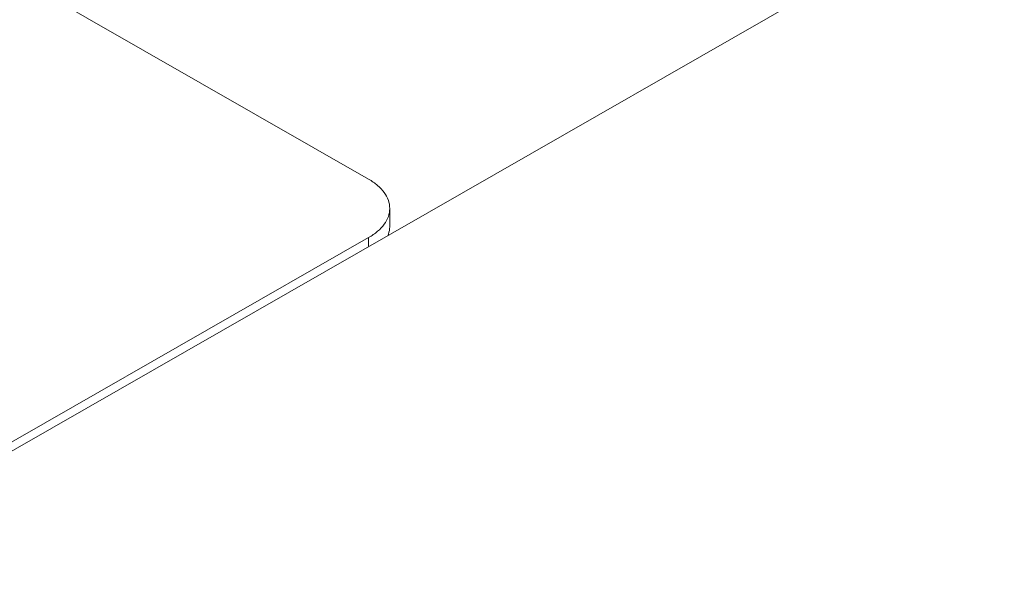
# Model space of a CAD drawing. Header units: centimetres. Extents: x -24.5 to 49.7, y -16.6 to 18.4.
# Tile 100 of 248: x -14.113 to -13.152, y -8.167 to -7.608. Entities that reach past the tile are written whole.
import ezdxf

# ---------------------------------------------------------------- set-up
doc = ezdxf.new("R2010")
doc.units = ezdxf.units.CM
doc.header["$MEASUREMENT"] = 0
doc.layers.add('layer 1', color=7, linetype='Continuous')

msp = doc.modelspace()

# ---------------------------------------------------------------- linework, layer by layer
at = {"layer": 'layer 1', "color": 1, "lineweight": 0}
msp.add_open_spline([(24.98821, 18.39808), (24.98821, 18.39808), (24.98821, -16.60193), (24.98821, -16.60193), (24.98821, -16.60193), (-24.51772, -16.60193), (-24.51772, -16.60193), (-24.51772, -16.60193), (-24.51772, 18.39808), (-24.51772, 18.39808), (-24.51772, 18.39808), (24.98821, 18.39808), (24.98821, 18.39808)], degree=3, knots=[0, 0, 0, 0, 0.25, 0.25, 0.25, 0.5, 0.5, 0.5, 0.75, 0.75, 0.75, 1, 1, 1, 1], dxfattribs=at)
at = {"layer": 'layer 1', "color": 5, "lineweight": 0}
msp.add_open_spline([(-23.26688, 17.18067), (-23.26688, 17.18067), (-23.26688, -15.60944), (-23.26688, -15.60944), (-23.26688, -15.60944), (23.98644, -15.60944), (23.98644, -15.60944)], degree=3, knots=[0, 0, 0, 0, 0.5, 0.5, 0.5, 1, 1, 1, 1], dxfattribs=at)
at = {"layer": 'layer 1', "lineweight": 9}
for points in [[(-18.95873, -7.952), (-18.95873, -7.952), (-13.17496, -4.63457), (-13.17496, -4.63457)], [(-18.91328, -7.95642), (-18.91328, -7.95642), (-13.12951, -4.63898), (-13.12951, -4.63898)], [(-13.24876, -7.52891), (-13.24876, -7.52891), (-15.35059, -8.73447), (-15.35059, -8.73447)], [(-14.10114, -7.57524), (-14.10114, -7.57524), (-13.77248, -7.76376), (-13.77248, -7.76376)], [(-15.1136, -11.88825), (-15.1136, -11.88825), (-7.7056, -7.63919), (-7.7056, -7.63919)], [(-7.69027, -7.64798), (-7.69027, -7.64798), (-15.09828, -11.89705), (-15.09828, -11.89705)], [(-15.01708, -11.94361), (-15.01708, -11.94361), (-7.61107, -7.6957), (-7.61107, -7.6957)], [(-7.57273, -7.75186), (-7.57273, -7.75186), (-14.96955, -11.9945), (-14.96955, -11.9945)], [(-13.7519, -7.80952), (-13.7519, -7.80952), (-13.7519, -7.79226), (-13.7519, -7.79226)], [(-15.35059, -8.72593), (-15.35059, -8.72593), (-13.77248, -7.82075), (-13.77248, -7.82075)], [(-13.77248, -7.8293), (-13.77248, -7.8293), (-13.77248, -7.82075), (-13.77248, -7.82075)], [(-14.93426, -12.08187), (-14.93426, -12.08187), (-7.53905, -7.84015), (-7.53905, -7.84015)], [(-14.9151, -12.1313), (-14.9151, -12.1313), (-7.52411, -7.89201), (-7.52411, -7.89201)], [(-14.88686, -12.20355), (-14.88686, -12.20355), (-7.54291, -7.99124), (-7.54291, -7.99124)], [(-7.53917, -8.00091), (-7.53917, -8.00091), (-14.88585, -12.2148), (-14.88585, -12.2148)], [(-14.88518, -12.22255), (-14.88518, -12.22255), (-7.53658, -8.00757), (-7.53658, -8.00757)], [(-14.88501, -12.22285), (-14.88501, -12.22285), (-7.53646, -8.0079), (-7.53646, -8.0079)]]:
    msp.add_open_spline(points, degree=3, dxfattribs=at)
for points, knots in [([(-13.7519, -7.79226), (-13.7519, -7.78959), (-13.75237, -7.78692), (-13.75325, -7.78439), (-13.75419, -7.78168), (-13.75557, -7.77915), (-13.75724, -7.77683), (-13.75911, -7.77425), (-13.76133, -7.77194), (-13.76374, -7.76986), (-13.76645, -7.76754), (-13.7694, -7.76552), (-13.77248, -7.76376)], [0, 0, 0, 0, 0.25, 0.25, 0.25, 0.5, 0.5, 0.5, 0.75, 0.75, 0.75, 1, 1, 1, 1]), ([(-13.77248, -7.82075), (-13.7694, -7.81899), (-13.76645, -7.81697), (-13.76374, -7.81465), (-13.76133, -7.81257), (-13.75911, -7.81026), (-13.75724, -7.80768), (-13.75557, -7.80536), (-13.75419, -7.80283), (-13.75325, -7.80012), (-13.75237, -7.79759), (-13.7519, -7.79491), (-13.7519, -7.79226)], [0, 0, 0, 0, 0.25, 0.25, 0.25, 0.5, 0.5, 0.5, 0.75, 0.75, 0.75, 1, 1, 1, 1]), ([(-13.7519, -7.80952), (-13.7519, -7.81033), (-13.75194, -7.81114), (-13.75203, -7.81195), (-13.75229, -7.81441), (-13.75295, -7.81686), (-13.75393, -7.81914)], [0, 0, 0, 0, 0.5, 0.5, 0.5, 1, 1, 1, 1])]:
    msp.add_open_spline(points, degree=3, knots=knots, dxfattribs=at)

doc.saveas('drawing.dxf')
